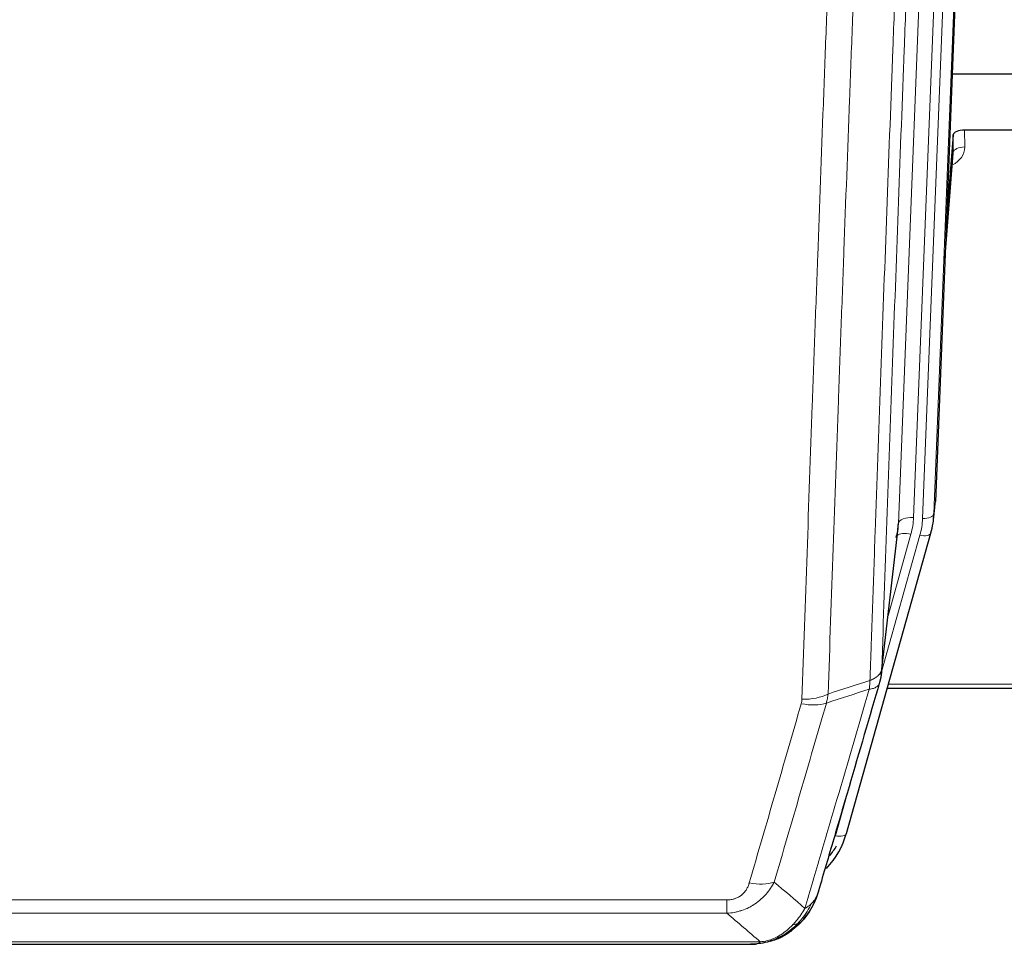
# Model space of a CAD drawing. Header units: inches. Extents: x 0 to 29700, y -16 to 21000.
# Tile 37 of 212: x 4713 to 4972, y 7058 to 7300. Entities that reach past the tile are written whole.
import ezdxf

# ---------------------------------------------------------------- set-up
doc = ezdxf.new("R2010")
doc.units = ezdxf.units.IN
doc.layers.add('254', color=7, linetype='Continuous', true_color=0xffffff)

msp = doc.modelspace()

# ---------------------------------------------------------------- linework, layer by layer
at = {"layer": '254', "color": 2, "linetype": 'Continuous', "lineweight": 25}
for p, q in [((4966.607, 7507.203), (4953.489, 7174.002)), ((4957.91, 7286.289), (4991.085, 7286.289)), ((4991.085, 7271.48), (4961.182, 7271.48)), ((4958.183, 7270.229), (4956.36, 7246.948)), ((4958.194, 7265.653), (4958.183, 7270.229)), ((4955.98, 7237.274), (4958.187, 7265.473)), ((4952.993, 7169.159), (4953.367, 7172.417)), ((4930.138, 7086.81), (4952.312, 7165.696)), ((4939.276, 7128.497), (4943.692, 7167.016)), ((4952.312, 7165.696), (4952.331, 7165.792)), ((4940.865, 7124.981), (5075.085, 7124.981)), ((4912.087, 7059.195), (4912.187, 7059.223)), ((4687.024, 7057.718), (4905.145, 7057.718))]:
    msp.add_line(p, q, dxfattribs=at)
at = {"layer": '254', "color": 110, "linetype": 'Continuous', "lineweight": 13}
for p, q in [((4966.226, 7503.766), (4953.115, 7170.744)), ((4960.84, 7501.71), (4947.774, 7169.816)), ((4950.121, 7169.524), (4963.232, 7502.546)), ((4943.782, 7168.19), (4956.848, 7500.083)), ((4961.182, 7271.48), (4961.192, 7267.064)), ((4955.987, 7237.465), (4958.194, 7265.653)), ((4953.115, 7170.744), (4953.489, 7174.002)), ((4939.405, 7130.009), (4943.782, 7168.19)), ((4939.351, 7129.289), (4949.424, 7165.123)), ((4941.051, 7143.977), (4947.077, 7165.415)), ((4941.152, 7126.011), (5075.085, 7126.011)), ((4927.25, 7086.236), (4931.975, 7103.048)), ((4693.413, 7069.382), (4898.756, 7069.382)), ((4898.756, 7065.849), (4898.756, 7069.382)), ((4898.756, 7065.849), (4693.413, 7065.849)), ((4912.187, 7059.223), (4912.255, 7059.38)), ((4684.682, 7058.381), (4907.487, 7058.381))]:
    msp.add_line(p, q, dxfattribs=at)
at = {"layer": '254', "color": 2, "linetype": 'Continuous', "lineweight": 25}
for centre, major_axis, ratio, start_param, end_param in [((4961.181, 7270.186), (-3, 0), 0.4313147, 4.7122344, 6.2494043), ((4926.103, 7171.659), (27.027, -0.37), 0.8864308, 6.0512739, 6.2604253), ((4923.756, 7168.719), (-20.035, -0.399), 0.8846078, 2.8800407, 3.0891922), ((4903.943, 7092.823), (27.014, -0.465), 0.8900028, 5.6162273, 6.0539117), ((4903.67, 7094.787), (27.01, -0.107), 0.887218, 5.671182, 5.8008547)]:
    msp.add_ellipse(centre, major_axis=major_axis, ratio=ratio, start_param=start_param, end_param=end_param, dxfattribs=at)
at = {"layer": '254', "color": 110, "linetype": 'Continuous', "lineweight": 13}
for centre, major_axis, ratio, start_param, end_param in [((4955.189, 7267.064), (6.003, -0.046), 0.8757409, 5.1963204, 6.2920244), ((4961.192, 7265.609), (-3, -0.007), 0.4848086, 4.7112485, 6.2484184), ((4950.121, 7170.909), (2.998, -0.118), 0.4614673, 4.7305545, 6.248991), ((4947.774, 7167.969), (3.997, -0.157), 0.4614673, 1.5889619, 3.1073983), ((4923.756, 7170.566), (24.033, -0.038), 0.8858289, 6.0405671, 6.2497185), ((4926.103, 7170.274), (24.033, -0.038), 0.8858289, 6.0405671, 6.2497185), ((4947.077, 7163.568), (3.851, -1.082), 0.4480327, 1.6960734, 2.8915811), ((4949.424, 7166.508), (2.888, -0.812), 0.4480327, 4.837666, 6.2831701), ((4918.264, 7126.487), (-9.604, 2.788), 0.5442898, 1.7274916, 2.473129), ((4918.452, 7127.659), (-9.994, 0.345), 0.559112, 1.5901207, 2.34753), ((4927.25, 7087.622), (2.888, -0.812), 0.4480327, 4.837666, 6.2831701), ((4904.603, 7079.604), (9.598, -2.808), 0.562843, 4.8755761, 5.6185342)]:
    msp.add_ellipse(centre, major_axis=major_axis, ratio=ratio, start_param=start_param, end_param=end_param, dxfattribs=at)
for points, knots in [([(4951.6, 7452.677), (4951.031, 7438.677), (4949.906, 7410.81), (4948.812, 7383.206), (4948.003, 7362.602), (4947.601, 7352.325), (4947.137, 7340.378), (4946.939, 7335.267), (4946.808, 7331.862), (4946.742, 7330.161), (4946.414, 7321.659), (4946.024, 7311.483), (4945.574, 7299.657), (4945.382, 7294.599), (4945.254, 7291.229), (4945.191, 7289.545), (4944.618, 7274.402), (4943.617, 7247.633), (4942.162, 7207.939), (4940.756, 7168.706), (4939.85, 7142.857), (4939.405, 7130.009)], [0, 0, 0, 0, 0.125, 0.25, 0.25, 0.3125, 0.34375, 0.359375, 0.359375, 0.375, 0.375, 0.4375, 0.46875, 0.484375, 0.484375, 0.5, 0.5, 0.625, 0.75, 0.875, 1, 1, 1, 1]), ([(4936.316, 7127.001), (4936.372, 7128.613), (4936.428, 7130.226), (4936.54, 7133.455), (4936.708, 7138.302), (4937.104, 7149.637), (4937.447, 7159.397), (4938.14, 7178.973), (4939.081, 7205.229), (4940.539, 7245.074), (4941.543, 7271.945), (4942.117, 7287.146), (4942.181, 7288.837), (4942.309, 7292.219), (4942.502, 7297.297), (4942.953, 7309.167), (4943.345, 7319.382), (4943.673, 7327.916), (4943.739, 7329.624), (4943.871, 7333.042), (4944.069, 7338.172), (4944.534, 7350.164), (4944.937, 7360.48), (4945.749, 7381.162), (4946.846, 7408.871), (4947.974, 7436.844), (4948.545, 7450.897)], [0, 0, 0, 0, 0.015625, 0.015625, 0.03125, 0.0625, 0.125, 0.125, 0.25, 0.375, 0.5, 0.5, 0.515625, 0.515625, 0.53125, 0.5625, 0.625, 0.625, 0.640625, 0.640625, 0.65625, 0.6875, 0.75, 0.75, 0.875, 1, 1, 1, 1]), ([(4937.293, 7442.03), (4936.735, 7428.217), (4935.633, 7400.721), (4934.023, 7359.869), (4932.98, 7332.895), (4932.208, 7312.763), (4931.825, 7302.721), (4931.446, 7292.715), (4931.194, 7286.053), (4931.069, 7282.726), (4930.445, 7266.112), (4929.953, 7252.892), (4929.227, 7233.168), (4928.986, 7226.612), (4928.51, 7213.538), (4928.274, 7207.02), (4927.571, 7187.521), (4926.649, 7161.675), (4925.757, 7136.129), (4925.319, 7123.432)], [0, 0, 0, 0, 0.125, 0.25, 0.375, 0.375, 0.4375, 0.46875, 0.46875, 0.5, 0.5, 0.625, 0.625, 0.6875, 0.6875, 0.75, 0.75, 0.875, 1, 1, 1, 1]), ([(4918.452, 7122.066), (4918.889, 7134.779), (4919.779, 7160.357), (4920.7, 7186.237), (4921.402, 7205.76), (4921.638, 7212.286), (4922.114, 7225.377), (4922.354, 7231.941), (4923.079, 7251.691), (4923.57, 7264.928), (4924.194, 7281.563), (4924.319, 7284.894), (4924.57, 7291.565), (4924.949, 7301.583), (4925.331, 7311.637), (4926.102, 7331.796), (4927.144, 7358.804), (4928.752, 7399.708), (4929.853, 7427.238), (4930.41, 7441.069)], [0, 0, 0, 0, 0.125, 0.25, 0.25, 0.3125, 0.3125, 0.375, 0.375, 0.5, 0.5, 0.53125, 0.53125, 0.5625, 0.625, 0.625, 0.75, 0.875, 1, 1, 1, 1]), ([(4936.316, 7127.001), (4936.329, 7127.005), (4936.354, 7127.015), (4936.392, 7127.029), (4936.43, 7127.044), (4936.468, 7127.059), (4936.506, 7127.074), (4936.545, 7127.089), (4936.583, 7127.105), (4936.622, 7127.121), (4936.661, 7127.137), (4936.7, 7127.154), (4936.738, 7127.171), (4936.777, 7127.188), (4936.816, 7127.205), (4936.855, 7127.223), (4936.895, 7127.241), (4936.934, 7127.259), (4936.973, 7127.277), (4937.012, 7127.296), (4937.051, 7127.315), (4937.091, 7127.335), (4937.13, 7127.355), (4937.169, 7127.375), (4937.208, 7127.395), (4937.247, 7127.415), (4937.287, 7127.436), (4937.326, 7127.458), (4937.365, 7127.479), (4937.404, 7127.501), (4937.443, 7127.523), (4937.482, 7127.546), (4937.52, 7127.569), (4937.559, 7127.592), (4937.598, 7127.615), (4937.636, 7127.639), (4937.675, 7127.663), (4937.713, 7127.688), (4937.751, 7127.712), (4937.789, 7127.737), (4937.827, 7127.763), (4937.864, 7127.789), (4937.902, 7127.815), (4937.939, 7127.841), (4937.976, 7127.868), (4938.013, 7127.895), (4938.05, 7127.923), (4938.086, 7127.951), (4938.122, 7127.979), (4938.158, 7128.007), (4938.194, 7128.036), (4938.23, 7128.065), (4938.265, 7128.095), (4938.3, 7128.125), (4938.334, 7128.155), (4938.368, 7128.186), (4938.402, 7128.217), (4938.436, 7128.248), (4938.469, 7128.28), (4938.504, 7128.314), (4938.541, 7128.351), (4938.58, 7128.39), (4938.617, 7128.43), (4938.654, 7128.469), (4938.69, 7128.509), (4938.725, 7128.55), (4938.759, 7128.59), (4938.793, 7128.631), (4938.825, 7128.671), (4938.857, 7128.712), (4938.888, 7128.753), (4938.918, 7128.795), (4938.947, 7128.836), (4938.975, 7128.878), (4939.003, 7128.92), (4939.029, 7128.962), (4939.055, 7129.004), (4939.08, 7129.047), (4939.104, 7129.089), (4939.127, 7129.132), (4939.15, 7129.175), (4939.171, 7129.217), (4939.191, 7129.261), (4939.211, 7129.304), (4939.23, 7129.347), (4939.248, 7129.391), (4939.265, 7129.434), (4939.281, 7129.478), (4939.296, 7129.522), (4939.311, 7129.566), (4939.324, 7129.61), (4939.337, 7129.654), (4939.348, 7129.698), (4939.359, 7129.742), (4939.369, 7129.786), (4939.378, 7129.831), (4939.386, 7129.875), (4939.394, 7129.92), (4939.4, 7129.964), (4939.404, 7129.994), (4939.405, 7130.009)], [0, 0, 0, 0, 0.0069372, 0.0139334, 0.0209887, 0.028103, 0.0352764, 0.0425088, 0.0498003, 0.0571509, 0.0645605, 0.0720292, 0.0795569, 0.0871437, 0.0947896, 0.1024945, 0.1102584, 0.1180815, 0.1259636, 0.1339048, 0.141905, 0.1499643, 0.1580827, 0.1662601, 0.1744966, 0.1827922, 0.1911468, 0.1995605, 0.2080333, 0.2165651, 0.225156, 0.233806, 0.2425151, 0.2512832, 0.2601104, 0.2689967, 0.277942, 0.2869465, 0.29601, 0.3051325, 0.3143142, 0.3235549, 0.3328547, 0.3422136, 0.3516315, 0.3611085, 0.3706446, 0.3802398, 0.3898941, 0.3996074, 0.4093798, 0.4192113, 0.4291019, 0.4390515, 0.4490602, 0.459128, 0.4692549, 0.4794409, 0.4896859, 0.4999901, 0.5124905, 0.524991, 0.5374914, 0.5499918, 0.5624922, 0.5749926, 0.587493, 0.5999934, 0.6124937, 0.6249941, 0.6374944, 0.6499948, 0.6624951, 0.6749954, 0.6874957, 0.699996, 0.7124963, 0.7249966, 0.7374968, 0.7499971, 0.7624973, 0.7749976, 0.7874978, 0.799998, 0.8124982, 0.8249984, 0.8374986, 0.8499988, 0.8624989, 0.8749991, 0.8874992, 0.8999993, 0.9124995, 0.9249996, 0.9374997, 0.9499998, 0.9624998, 0.9749999, 0.9875, 1, 1, 1, 1]), ([(4936.316, 7127.001), (4936.295, 7126.599), (4936.279, 7126.213), (4936.221, 7125.454), (4936.179, 7125.082), (4936.104, 7124.71)], [0, 0, 0, 0, 0.5, 0.5, 1, 1, 1, 1]), ([(4936.104, 7124.71), (4936.513, 7124.744), (4936.885, 7124.814), (4937.544, 7125.018), (4937.829, 7125.151), (4938.301, 7125.473), (4938.486, 7125.662), (4938.75, 7126.081), (4938.828, 7126.312), (4938.849, 7126.558)], [0, 0, 0, 0, 0.25, 0.25, 0.5, 0.5, 0.75, 0.75, 1, 1, 1, 1]), ([(4919.25, 7067.1), (4920.648, 7071.855), (4922.047, 7076.621), (4924.85, 7086.177), (4926.252, 7090.966), (4930.466, 7105.369), (4933.282, 7115.017), (4936.104, 7124.71)], [0, 0, 0, 0, 0.25, 0.25, 0.5, 0.5, 1, 1, 1, 1]), ([(4904.603, 7073.818), (4905.737, 7077.71), (4906.872, 7081.61), (4909.145, 7089.425), (4910.282, 7093.34), (4913.697, 7105.108), (4915.979, 7112.983), (4918.264, 7120.889)], [0, 0, 0, 0, 0.25, 0.25, 0.5, 0.5, 1, 1, 1, 1]), ([(4924.86, 7121.059), (4922.572, 7113.166), (4920.288, 7105.303), (4916.869, 7093.554), (4915.73, 7089.645), (4913.455, 7081.842), (4912.318, 7077.948), (4911.183, 7074.062)], [0, 0, 0, 0, 0.5, 0.5, 0.75, 0.75, 1, 1, 1, 1]), ([(4918.452, 7122.066), (4918.445, 7121.867), (4918.426, 7121.669), (4918.363, 7121.277), (4918.32, 7121.082), (4918.264, 7120.889)], [0, 0, 0, 0, 0.5, 0.5, 1, 1, 1, 1]), ([(4911.183, 7074.062), (4910.885, 7073.495), (4910.559, 7072.947), (4909.846, 7071.896), (4909.459, 7071.391), (4908.831, 7070.669), (4908.559, 7070.375), (4908.274, 7070.091), (4908.159, 7069.978), (4908.101, 7069.922), (4907.925, 7069.755), (4907.806, 7069.646), (4907.204, 7069.11), (4906.695, 7068.713), (4906.023, 7068.259), (4905.887, 7068.17), (4905.679, 7068.04), (4905.61, 7067.997), (4905.47, 7067.913), (4905.4, 7067.871), (4905.048, 7067.666), (4904.761, 7067.512), (4903.885, 7067.079), (4903.28, 7066.829), (4902.577, 7066.592), (4902.498, 7066.566), (4902.34, 7066.516), (4902.261, 7066.491), (4902.023, 7066.42), (4901.864, 7066.375), (4901.384, 7066.248), (4901.062, 7066.174), (4900.086, 7065.982), (4899.426, 7065.895), (4898.756, 7065.849)], [0, 0, 0, 0, 0.125, 0.125, 0.25, 0.25, 0.3125, 0.328125, 0.328125, 0.34375, 0.34375, 0.375, 0.375, 0.5, 0.5, 0.53125, 0.53125, 0.546875, 0.546875, 0.5625, 0.5625, 0.625, 0.625, 0.75, 0.75, 0.765625, 0.765625, 0.78125, 0.78125, 0.8125, 0.8125, 0.875, 0.875, 1, 1, 1, 1]), ([(4904.603, 7073.818), (4904.582, 7073.745), (4904.56, 7073.673), (4904.514, 7073.53), (4904.489, 7073.458), (4904.414, 7073.245), (4904.36, 7073.105), (4904.242, 7072.826), (4904.178, 7072.689), (4904.042, 7072.417), (4903.968, 7072.283), (4903.811, 7072.019), (4903.727, 7071.889), (4903.592, 7071.697), (4903.545, 7071.633), (4903.449, 7071.507), (4903.399, 7071.445), (4903.245, 7071.261), (4903.137, 7071.142), (4902.909, 7070.913), (4902.789, 7070.802), (4902.6, 7070.643), (4902.503, 7070.566), (4902.402, 7070.491), (4902.334, 7070.441), (4902.299, 7070.417), (4902.125, 7070.297), (4901.98, 7070.207), (4901.533, 7069.959), (4901.216, 7069.82), (4900.796, 7069.68), (4900.711, 7069.654), (4900.538, 7069.605), (4900.451, 7069.582), (4900.19, 7069.52), (4900.014, 7069.487), (4899.659, 7069.434), (4899.48, 7069.414), (4899.12, 7069.388), (4898.939, 7069.382), (4898.756, 7069.382)], [0, 0, 0, 0, 0.03125, 0.03125, 0.0625, 0.0625, 0.125, 0.125, 0.1875, 0.1875, 0.25, 0.25, 0.3125, 0.3125, 0.34375, 0.34375, 0.375, 0.375, 0.4375, 0.4375, 0.5, 0.5, 0.53125, 0.546875, 0.546875, 0.5625, 0.5625, 0.625, 0.625, 0.75, 0.75, 0.78125, 0.78125, 0.8125, 0.8125, 0.875, 0.875, 0.9375, 0.9375, 1, 1, 1, 1]), ([(4922.167, 7070.015), (4922.129, 7069.944), (4922.088, 7069.874), (4921.92, 7069.596), (4921.781, 7069.393), (4921.478, 7068.996), (4921.314, 7068.803), (4921.079, 7068.553), (4921.018, 7068.492), (4920.957, 7068.431)], [0, 0, 0, 0, 0.125, 0.125, 0.5, 0.5, 0.875, 0.875, 1, 1, 1, 1]), ([(4919.25, 7067.1), (4918.557, 7065.985), (4917.791, 7064.887), (4916.664, 7063.537), (4916.373, 7063.209), (4916.075, 7062.893)], [0, 0, 0, 0, 0.75, 0.75, 1, 1, 1, 1]), ([(4920.957, 7068.431), (4920.258, 7066.978), (4919.388, 7065.584), (4918.027, 7063.901), (4917.67, 7063.495), (4917.299, 7063.106)], [0, 0, 0, 0, 0.75, 0.75, 1, 1, 1, 1]), ([(4920.957, 7068.431), (4920.834, 7068.308), (4920.706, 7068.189), (4920.374, 7067.897), (4920.163, 7067.728), (4919.721, 7067.404), (4919.49, 7067.248), (4919.25, 7067.1)], [0, 0, 0, 0, 0.25, 0.25, 0.625, 0.625, 1, 1, 1, 1]), ([(4916.075, 7062.893), (4915.925, 7062.735), (4915.774, 7062.58), (4915.159, 7061.971), (4914.68, 7061.543), (4913.686, 7060.756), (4913.171, 7060.398), (4912.464, 7059.973), (4912.285, 7059.871), (4912.105, 7059.774)], [0, 0, 0, 0, 0.125, 0.125, 0.5, 0.5, 0.875, 0.875, 1, 1, 1, 1]), ([(4917.299, 7063.106), (4917.2, 7063.079), (4917.099, 7063.056), (4916.842, 7063.006), (4916.685, 7062.982), (4916.374, 7062.938), (4916.221, 7062.917), (4916.075, 7062.893)], [0, 0, 0, 0, 0.25, 0.25, 0.625, 0.625, 1, 1, 1, 1]), ([(4918.285, 7063.59), (4918.254, 7063.564), (4918.222, 7063.538), (4918.087, 7063.436), (4917.974, 7063.366), (4917.725, 7063.244), (4917.588, 7063.192), (4917.397, 7063.133), (4917.348, 7063.119), (4917.299, 7063.106)], [0, 0, 0, 0, 0.125, 0.125, 0.5, 0.5, 0.875, 0.875, 1, 1, 1, 1]), ([(4912.105, 7059.774), (4911.745, 7059.58), (4911.378, 7059.403), (4909.884, 7058.777), (4908.708, 7058.483), (4907.487, 7058.381)], [0, 0, 0, 0, 0.25, 0.25, 1, 1, 1, 1]), ([(4912.255, 7059.38), (4912.257, 7059.41), (4912.255, 7059.442), (4912.242, 7059.528), (4912.226, 7059.583), (4912.178, 7059.687), (4912.146, 7059.736), (4912.105, 7059.774)], [0, 0, 0, 0, 0.25, 0.25, 0.625, 0.625, 1, 1, 1, 1]), ([(4906.617, 7057.861), (4906.625, 7057.862), (4906.641, 7057.866), (4906.664, 7057.872), (4906.687, 7057.877), (4906.71, 7057.883), (4906.733, 7057.889), (4906.755, 7057.895), (4906.777, 7057.901), (4906.799, 7057.907), (4906.82, 7057.913), (4906.841, 7057.92), (4906.862, 7057.926), (4906.882, 7057.933), (4906.902, 7057.939), (4906.922, 7057.946), (4906.941, 7057.952), (4906.96, 7057.959), (4906.979, 7057.966), (4906.997, 7057.973), (4907.015, 7057.98), (4907.033, 7057.987), (4907.05, 7057.994), (4907.067, 7058.001), (4907.084, 7058.009), (4907.1, 7058.016), (4907.116, 7058.024), (4907.132, 7058.031), (4907.147, 7058.039), (4907.162, 7058.046), (4907.177, 7058.054), (4907.191, 7058.062), (4907.205, 7058.07), (4907.219, 7058.078), (4907.232, 7058.086), (4907.245, 7058.094), (4907.258, 7058.102), (4907.27, 7058.11), (4907.282, 7058.118), (4907.294, 7058.127), (4907.306, 7058.135), (4907.317, 7058.143), (4907.327, 7058.152), (4907.338, 7058.16), (4907.348, 7058.169), (4907.357, 7058.178), (4907.367, 7058.186), (4907.376, 7058.195), (4907.385, 7058.204), (4907.393, 7058.213), (4907.401, 7058.222), (4907.409, 7058.231), (4907.416, 7058.24), (4907.423, 7058.249), (4907.43, 7058.258), (4907.436, 7058.267), (4907.442, 7058.276), (4907.448, 7058.286), (4907.454, 7058.295), (4907.459, 7058.304), (4907.463, 7058.314), (4907.468, 7058.323), (4907.472, 7058.333), (4907.476, 7058.342), (4907.479, 7058.352), (4907.482, 7058.362), (4907.485, 7058.371), (4907.487, 7058.378), (4907.487, 7058.381)], [0, 0, 0, 0, 0.0185022, 0.0368847, 0.0551481, 0.073293, 0.0913199, 0.1092294, 0.1270222, 0.1446988, 0.1622598, 0.1797059, 0.1970378, 0.2142561, 0.2313614, 0.2483544, 0.265236, 0.2820066, 0.2986672, 0.3152184, 0.331661, 0.3479958, 0.3642235, 0.380345, 0.3963611, 0.4122725, 0.4280803, 0.4437851, 0.459388, 0.4748898, 0.4902915, 0.5055939, 0.5207981, 0.535905, 0.5509156, 0.565831, 0.5806521, 0.5953801, 0.6100159, 0.6245607, 0.6390157, 0.6533819, 0.6676604, 0.6818526, 0.6959596, 0.7099825, 0.7239227, 0.7377815, 0.75156, 0.7652597, 0.7788818, 0.7924277, 0.8058989, 0.8192966, 0.8326224, 0.8458776, 0.8590638, 0.8721825, 0.8852351, 0.8982233, 0.9111485, 0.9240124, 0.9368166, 0.9495628, 0.9622525, 0.9748874, 0.9874694, 1, 1, 1, 1])]:
    msp.add_open_spline(points, degree=3, knots=knots, dxfattribs=at)
at = {"layer": '254', "color": 2, "linetype": 'Continuous', "lineweight": 25}
for points, knots in [([(4939.405, 7130.009), (4939.405, 7129.998), (4939.403, 7129.959), (4939.4, 7129.873), (4939.393, 7129.733), (4939.382, 7129.54), (4939.363, 7129.294), (4939.334, 7128.995), (4939.292, 7128.644), (4939.248, 7128.343), (4939.21, 7128.112), (4939.185, 7127.969), (4939.158, 7127.83), (4939.132, 7127.695), (4939.104, 7127.564), (4939.076, 7127.437), (4939.048, 7127.313), (4939.02, 7127.194), (4938.991, 7127.078), (4938.963, 7126.967), (4938.934, 7126.859), (4938.906, 7126.755), (4938.878, 7126.656), (4938.858, 7126.59), (4938.849, 7126.558)], [0, 0, 0, 0, 0.0092499, 0.0337179, 0.073404, 0.128308, 0.1984299, 0.2837694, 0.3843264, 0.5001005, 0.5424888, 0.5838484, 0.6241794, 0.6634821, 0.7017567, 0.7390032, 0.7752221, 0.8104134, 0.8445775, 0.8777146, 0.909825, 0.9409091, 0.9709673, 1, 1, 1, 1]), ([(4938.849, 7126.558), (4936.163, 7117.347), (4933.484, 7108.178), (4929.473, 7094.485), (4928.137, 7089.931), (4925.47, 7080.844), (4924.137, 7076.311), (4922.806, 7071.789)], [0, 0, 0, 0, 0.5, 0.5, 0.75, 0.75, 1, 1, 1, 1]), ([(4922.806, 7071.789), (4922.801, 7071.767), (4922.789, 7071.723), (4922.771, 7071.657), (4922.752, 7071.591), (4922.734, 7071.526), (4922.715, 7071.461), (4922.697, 7071.396), (4922.678, 7071.332), (4922.659, 7071.268), (4922.639, 7071.204), (4922.62, 7071.14), (4922.6, 7071.077), (4922.58, 7071.014), (4922.561, 7070.951), (4922.54, 7070.889), (4922.52, 7070.826), (4922.5, 7070.765), (4922.479, 7070.703), (4922.459, 7070.642), (4922.438, 7070.581), (4922.417, 7070.52), (4922.396, 7070.459), (4922.375, 7070.399), (4922.353, 7070.339), (4922.332, 7070.28), (4922.31, 7070.22), (4922.288, 7070.161), (4922.267, 7070.103), (4922.245, 7070.044), (4922.222, 7069.986), (4922.2, 7069.928), (4922.178, 7069.871), (4922.156, 7069.813), (4922.133, 7069.756), (4922.11, 7069.7), (4922.088, 7069.643), (4922.065, 7069.587), (4922.042, 7069.531), (4922.019, 7069.476), (4921.996, 7069.42), (4921.972, 7069.365), (4921.949, 7069.31), (4921.926, 7069.256), (4921.902, 7069.202), (4921.879, 7069.148), (4921.855, 7069.094), (4921.831, 7069.041), (4921.808, 7068.988), (4921.784, 7068.935), (4921.76, 7068.883), (4921.736, 7068.83), (4921.712, 7068.778), (4921.688, 7068.727), (4921.663, 7068.675), (4921.639, 7068.624), (4921.615, 7068.574), (4921.591, 7068.523), (4921.566, 7068.473), (4921.542, 7068.423), (4921.517, 7068.373), (4921.493, 7068.324), (4921.468, 7068.275), (4921.443, 7068.226), (4921.419, 7068.177), (4921.394, 7068.129), (4921.369, 7068.081), (4921.344, 7068.033), (4921.32, 7067.985), (4921.295, 7067.938), (4921.27, 7067.891), (4921.245, 7067.845), (4921.22, 7067.798), (4921.195, 7067.752), (4921.17, 7067.706), (4921.145, 7067.661), (4921.12, 7067.615), (4921.095, 7067.57), (4921.07, 7067.525), (4921.045, 7067.481), (4921.02, 7067.437), (4920.995, 7067.393), (4920.97, 7067.349), (4920.945, 7067.305), (4920.92, 7067.262), (4920.895, 7067.219), (4920.869, 7067.177), (4920.844, 7067.134), (4920.819, 7067.092), (4920.794, 7067.05), (4920.769, 7067.008), (4920.744, 7066.967), (4920.719, 7066.926), (4920.694, 7066.885), (4920.669, 7066.845), (4920.644, 7066.804), (4920.619, 7066.764), (4920.594, 7066.724), (4920.569, 7066.685), (4920.544, 7066.646), (4920.52, 7066.607), (4920.495, 7066.568), (4920.47, 7066.529), (4920.445, 7066.491), (4920.42, 7066.453), (4920.396, 7066.415), (4920.371, 7066.378), (4920.346, 7066.34), (4920.322, 7066.303), (4920.297, 7066.266), (4920.273, 7066.23), (4920.248, 7066.194), (4920.224, 7066.158), (4920.199, 7066.122), (4920.175, 7066.086), (4920.151, 7066.051), (4920.126, 7066.016), (4920.102, 7065.981), (4920.078, 7065.947), (4920.054, 7065.912), (4920.03, 7065.878), (4920.006, 7065.844), (4919.982, 7065.811), (4919.958, 7065.777), (4919.934, 7065.744), (4919.911, 7065.711), (4919.887, 7065.679), (4919.863, 7065.646), (4919.84, 7065.614), (4919.816, 7065.582), (4919.793, 7065.551), (4919.77, 7065.519), (4919.746, 7065.488), (4919.723, 7065.457), (4919.7, 7065.426), (4919.677, 7065.396), (4919.654, 7065.365), (4919.631, 7065.335), (4919.608, 7065.305), (4919.586, 7065.276), (4919.563, 7065.246), (4919.541, 7065.217), (4919.518, 7065.188), (4919.496, 7065.16), (4919.473, 7065.131), (4919.451, 7065.103), (4919.429, 7065.075), (4919.407, 7065.047), (4919.385, 7065.019), (4919.363, 7064.992), (4919.342, 7064.965), (4919.32, 7064.938), (4919.298, 7064.911), (4919.277, 7064.885), (4919.255, 7064.859), (4919.234, 7064.832), (4919.213, 7064.807), (4919.192, 7064.781), (4919.171, 7064.756), (4919.15, 7064.73), (4919.129, 7064.706), (4919.109, 7064.681), (4919.088, 7064.656), (4919.068, 7064.632), (4919.047, 7064.608), (4919.027, 7064.584), (4919.007, 7064.56), (4918.987, 7064.537), (4918.967, 7064.513), (4918.948, 7064.49), (4918.928, 7064.468), (4918.908, 7064.445), (4918.889, 7064.422), (4918.87, 7064.4), (4918.85, 7064.378), (4918.831, 7064.356), (4918.812, 7064.335), (4918.794, 7064.313), (4918.781, 7064.299), (4918.775, 7064.292)], [0, 0, 0, 0, 0.0080212, 0.0160154, 0.0239827, 0.0319231, 0.0398365, 0.0477229, 0.0555824, 0.0634149, 0.0712205, 0.0789992, 0.0867509, 0.0944756, 0.1021734, 0.1098443, 0.1174881, 0.1251051, 0.1326951, 0.1402581, 0.1477942, 0.1553034, 0.1627856, 0.1702408, 0.1776691, 0.1850704, 0.1924448, 0.1997923, 0.2071128, 0.2144063, 0.2216729, 0.2289126, 0.2361253, 0.243311, 0.2504698, 0.2576016, 0.2647065, 0.2717845, 0.2788355, 0.2858595, 0.2928566, 0.2998268, 0.30677, 0.3136862, 0.3205755, 0.3274379, 0.3342733, 0.3410817, 0.3478632, 0.3546178, 0.3613454, 0.3680461, 0.3747198, 0.3813665, 0.3879863, 0.3945792, 0.4011451, 0.4076841, 0.4141961, 0.4206811, 0.4271393, 0.4335704, 0.4399746, 0.4463519, 0.4527022, 0.4590256, 0.465322, 0.4715915, 0.477834, 0.4840496, 0.4902382, 0.4963999, 0.5025346, 0.5086424, 0.5147232, 0.5207771, 0.526804, 0.532804, 0.5387771, 0.5447232, 0.5506423, 0.5565345, 0.5623997, 0.568238, 0.5740494, 0.5798338, 0.5855912, 0.5913217, 0.5970253, 0.6027019, 0.6083515, 0.6139742, 0.61957, 0.6251388, 0.6306807, 0.6361956, 0.6416836, 0.6471446, 0.6525787, 0.6579858, 0.663366, 0.6687192, 0.6740455, 0.6793448, 0.6846172, 0.6898627, 0.6950812, 0.7002727, 0.7054373, 0.710575, 0.7156857, 0.7207694, 0.7258262, 0.7308561, 0.735859, 0.740835, 0.745784, 0.7507061, 0.7556012, 0.7604694, 0.7653107, 0.7701249, 0.7749123, 0.7796727, 0.7844061, 0.7891127, 0.7937922, 0.7984448, 0.8030705, 0.8076692, 0.812241, 0.8167858, 0.8213037, 0.8257947, 0.8302587, 0.8346957, 0.8391058, 0.843489, 0.8478452, 0.8521745, 0.8564768, 0.8607522, 0.8650006, 0.8692221, 0.8734166, 0.8775842, 0.8817249, 0.8858386, 0.8899254, 0.8939852, 0.8980181, 0.902024, 0.906003, 0.909955, 0.9138802, 0.9177783, 0.9216495, 0.9254938, 0.9293111, 0.9331015, 0.936865, 0.9406015, 0.944311, 0.9479937, 0.9516493, 0.9552781, 0.9588799, 0.9624547, 0.9660026, 0.9695236, 0.9730176, 0.9764847, 0.9799249, 0.9833381, 0.9867243, 0.9900837, 0.993416, 0.9967215, 1, 1, 1, 1]), ([(4922.806, 7071.789), (4922.722, 7071.328), (4922.58, 7070.878), (4922.317, 7070.299), (4922.245, 7070.156), (4922.167, 7070.015)], [0, 0, 0, 0, 0.75, 0.75, 1, 1, 1, 1]), ([(4922.167, 7070.015), (4921.555, 7068.275), (4920.659, 7066.586), (4919.13, 7064.551), (4918.72, 7064.06), (4918.285, 7063.59)], [0, 0, 0, 0, 0.75, 0.75, 1, 1, 1, 1]), ([(4918.664, 7064.06), (4918.608, 7063.958), (4918.539, 7063.855), (4918.403, 7063.7), (4918.346, 7063.644), (4918.285, 7063.59)], [0, 0, 0, 0, 0.6295096, 0.6295096, 1, 1, 1, 1]), ([(4917.299, 7063.106), (4917.113, 7062.911), (4916.924, 7062.721), (4916.152, 7061.978), (4915.542, 7061.461), (4914.272, 7060.523), (4913.613, 7060.102), (4912.711, 7059.609), (4912.484, 7059.492), (4912.255, 7059.38)], [0, 0, 0, 0, 0.125, 0.125, 0.5, 0.5, 0.875, 0.875, 1, 1, 1, 1]), ([(4918.285, 7063.59), (4918.067, 7063.356), (4917.844, 7063.127), (4916.97, 7062.276), (4916.279, 7061.696), (4915.552, 7061.17)], [0, 0, 0, 0, 0.2626999, 0.2626999, 1, 1, 1, 1]), ([(4912.255, 7059.38), (4911.798, 7059.157), (4911.334, 7058.957), (4909.463, 7058.256), (4908.027, 7057.95), (4906.617, 7057.861)], [0, 0, 0, 0, 0.25, 0.25, 1, 1, 1, 1]), ([(4912.087, 7059.195), (4911.509, 7058.944), (4910.921, 7058.725), (4910.24, 7058.511), (4910.153, 7058.484), (4910.065, 7058.458)], [0, 0, 0, 0, 0.8717446, 0.8717446, 1, 1, 1, 1]), ([(4904.945, 7057.721), (4904.96, 7057.72), (4904.988, 7057.72), (4905.029, 7057.719), (4905.07, 7057.719), (4905.109, 7057.718), (4905.148, 7057.718), (4905.185, 7057.718), (4905.221, 7057.719), (4905.257, 7057.719), (4905.291, 7057.72), (4905.324, 7057.72), (4905.356, 7057.721), (4905.387, 7057.722), (4905.417, 7057.723), (4905.446, 7057.724), (4905.474, 7057.725), (4905.501, 7057.726), (4905.527, 7057.727), (4905.551, 7057.728), (4905.575, 7057.729), (4905.598, 7057.73), (4905.619, 7057.731), (4905.64, 7057.733), (4905.659, 7057.734), (4905.678, 7057.735), (4905.695, 7057.736), (4905.711, 7057.737), (4905.726, 7057.738), (4905.741, 7057.739), (4905.754, 7057.74), (4905.766, 7057.741), (4905.777, 7057.742), (4905.787, 7057.742), (4905.796, 7057.743), (4905.803, 7057.744), (4905.81, 7057.744), (4905.816, 7057.745), (4905.821, 7057.745), (4905.833, 7057.746), (4905.854, 7057.748), (4905.883, 7057.75), (4905.912, 7057.753), (4905.94, 7057.756), (4905.968, 7057.758), (4905.995, 7057.761), (4906.023, 7057.764), (4906.05, 7057.767), (4906.076, 7057.77), (4906.103, 7057.774), (4906.129, 7057.777), (4906.154, 7057.78), (4906.18, 7057.783), (4906.205, 7057.787), (4906.229, 7057.79), (4906.254, 7057.794), (4906.278, 7057.797), (4906.301, 7057.801), (4906.325, 7057.805), (4906.348, 7057.808), (4906.37, 7057.812), (4906.393, 7057.816), (4906.415, 7057.82), (4906.436, 7057.824), (4906.458, 7057.828), (4906.479, 7057.832), (4906.499, 7057.836), (4906.52, 7057.84), (4906.54, 7057.844), (4906.559, 7057.848), (4906.579, 7057.852), (4906.598, 7057.856), (4906.61, 7057.859), (4906.617, 7057.861)], [0, 0, 0, 0, 0.0247661, 0.0489206, 0.0724636, 0.0953949, 0.1177147, 0.1394229, 0.1605195, 0.1810045, 0.2008779, 0.2201398, 0.23879, 0.2568287, 0.2742558, 0.2910713, 0.3072753, 0.3228676, 0.3378484, 0.3522176, 0.3659752, 0.3791212, 0.3916556, 0.4035785, 0.4148897, 0.4255894, 0.4356775, 0.445154, 0.454019, 0.4622723, 0.4699141, 0.4769443, 0.4833629, 0.48917, 0.4943654, 0.4989493, 0.5029216, 0.5062824, 0.5090316, 0.5111692, 0.5284651, 0.5456049, 0.5625886, 0.5794163, 0.5960881, 0.612604, 0.6289642, 0.6451687, 0.6612176, 0.6771111, 0.6928491, 0.7084319, 0.7238594, 0.7391318, 0.7542492, 0.7692118, 0.7840195, 0.7986726, 0.8131712, 0.8275153, 0.8417051, 0.8557408, 0.8696224, 0.8833501, 0.8969241, 0.9103445, 0.9236114, 0.936725, 0.9496856, 0.9624932, 0.975148, 0.9876502, 1, 1, 1, 1])]:
    msp.add_open_spline(points, degree=3, knots=knots, dxfattribs=at)
at = {"layer": '254', "color": 110, "linetype": 'Continuous', "lineweight": 13}
for points in [[(4925.319, 7123.432), (4928.985, 7124.623), (4932.651, 7125.813), (4936.316, 7127.001)], [(4936.104, 7124.71), (4932.357, 7123.495), (4928.609, 7122.278), (4924.86, 7121.059)], [(4925.319, 7123.432), (4925.278, 7123.025), (4925.161, 7122.223), (4924.973, 7121.443), (4924.86, 7121.059)], [(4911.183, 7074.062), (4913.887, 7071.744), (4916.576, 7069.423), (4919.25, 7067.1)], [(4907.487, 7058.381), (4904.594, 7060.873), (4901.684, 7063.362), (4898.756, 7065.849)]]:
    msp.add_open_spline(points, degree=3, dxfattribs=at)
at = {"layer": '254', "color": 2, "linetype": 'Continuous', "lineweight": 25}
for points, degree in [([(4912.185, 7059.221), (4914.052, 7060.056), (4915.698, 7061.276)], 2), ([(4906.68, 7057.798), (4906.098, 7057.743), (4905.519, 7057.717), (4904.945, 7057.721)], 3)]:
    msp.add_open_spline(points, degree=degree, dxfattribs=at)

doc.saveas('drawing.dxf')
